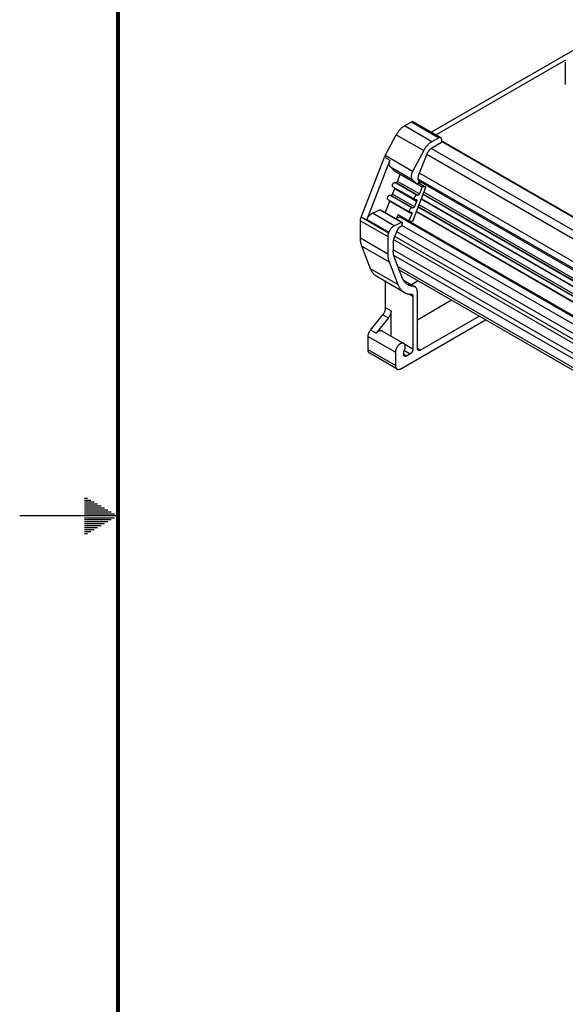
# Model space of a CAD drawing. Header units: inches. Extents: x 0 to 34, y 0 to 22.
# Tile 2 of 33: x 0 to 2.8, y 8.5 to 13.5. Entities that reach past the tile are written whole.
import ezdxf

# ---------------------------------------------------------------- set-up
doc = ezdxf.new("R2010")
doc.units = ezdxf.units.IN
doc.header["$LTSCALE"] = 1.87
doc.header["$MEASUREMENT"] = 0
doc.layers.get('0').update_dxf_attribs({"linetype": 'CONTINUOUS'})

msp = doc.modelspace()

# ---------------------------------------------------------------- linework, layer by layer
at = {"color": 7, "linetype": 'CONTINUOUS'}
for p, q in [((2.0918, 12.9521), (3.0422, 13.5009)), ((2.7755, 13.3176), (2.1172, 12.9375)), ((2.7742, 13.3073), (2.7742, 13.1939)), ((1.9564, 12.9833), (1.9914, 13.0035)), ((2.1404, 12.9241), (2.0012, 13.0044)), ((1.8583, 12.832), (1.9149, 12.9379)), ((2.1445, 12.899), (2.0951, 12.8705)), ((2.1305, 12.9231), (2.0956, 12.9029)), ((2.1445, 12.9151), (2.1445, 12.899)), ((3.1194, 12.3452), (2.1445, 12.9081)), ((1.7362, 12.5186), (1.8549, 12.8247)), ((2.0541, 12.8575), (1.9975, 12.7516)), ((2.0283, 12.7303), (2.071, 12.8405)), ((1.8828, 12.8087), (1.7659, 12.5073)), ((1.9079, 12.7522), (1.8847, 12.7744)), ((1.9083, 12.7519), (2.0192, 12.6879)), ((1.921, 12.7013), (1.9347, 12.7367)), ((1.8972, 12.6741), (2.0086, 12.6098)), ((1.9073, 12.6951), (1.9134, 12.6946)), ((1.996, 12.7101), (2.0192, 12.6879)), ((2.0213, 12.6873), (2.0462, 12.6729)), ((2.0271, 12.693), (2.0311, 12.7033)), ((2.0272, 12.6933), (2.0655, 12.6712)), ((2.0311, 12.7033), (2.0297, 12.7046)), ((7.2057, 9.7139), (2.0306, 12.7019)), ((2.0324, 12.6903), (2.0357, 12.699)), ((1.8823, 12.6305), (1.8883, 12.63)), ((1.8959, 12.6367), (1.907, 12.6654)), ((1.907, 12.6654), (1.9077, 12.6681)), ((1.9987, 12.499), (2.0655, 12.6712)), ((2.0247, 12.6303), (2.0187, 12.6308)), ((2.0462, 12.6729), (2.0323, 12.637)), ((2.0655, 12.6712), (2.0462, 12.6729)), ((1.859, 12.5416), (1.882, 12.6009)), ((1.8722, 12.6095), (1.9835, 12.5453)), ((1.882, 12.6009), (1.8827, 12.6035)), ((2.0184, 12.6011), (2.0073, 12.5724)), ((2.0086, 12.6098), (2.0103, 12.6093)), ((2.0103, 12.6093), (2.0164, 12.6088)), ((2.0164, 12.6088), (2.0175, 12.6084)), ((7.2291, 9.618), (2.0428, 12.6125)), ((1.7934, 12.539), (1.8316, 12.5557)), ((1.8344, 12.5557), (1.9458, 12.4915)), ((1.9237, 12.5328), (1.9162, 12.5135)), ((1.9237, 12.5328), (1.9794, 12.5007)), ((1.9933, 12.5366), (1.9794, 12.5007)), ((1.9835, 12.5453), (1.9853, 12.5447)), ((1.9853, 12.5447), (1.9913, 12.5442)), ((1.9913, 12.5442), (1.9925, 12.5438)), ((1.9997, 12.5657), (1.9936, 12.5662)), ((7.204, 9.5534), (2.0177, 12.5479)), ((7.2252, 9.568), (2.0262, 12.5699)), ((1.7324, 12.412), (1.7324, 12.5004)), ((1.943, 12.4914), (1.9047, 12.4747)), ((1.9113, 12.5113), (1.932, 12.5204)), ((7.239, 9.4581), (1.9353, 12.5204)), ((1.9425, 12.475), (1.9402, 12.474)), ((1.9426, 12.4752), (1.9465, 12.4853)), ((1.962, 12.509), (1.9626, 12.5104)), ((1.9794, 12.5007), (1.9987, 12.499)), ((1.8772, 12.443), (1.8754, 12.4383)), ((1.9032, 12.408), (1.9196, 12.4502)), ((1.8716, 12.42), (1.8716, 12.3316)), ((1.8995, 12.3898), (1.8995, 12.3477)), ((1.7837, 12.2564), (1.7392, 12.3719)), ((1.8784, 12.2915), (1.9229, 12.176)), ((1.947, 12.2074), (1.9045, 12.3176)), ((7.0993, 9.2656), (1.9306, 12.25)), ((1.9552, 12.1361), (1.816, 12.2164)), ((1.8605, 12.0582), (1.8605, 12.1908)), ((1.9541, 12.1975), (2.0097, 12.1653)), ((2.0267, 12.1945), (1.9929, 12.175)), ((2.022, 11.8511), (2.022, 12.1383)), ((1.9997, 12.1169), (1.9997, 11.8479)), ((2.1964, 12.0965), (2.022, 11.9957)), ((1.8883, 11.9145), (1.8883, 12.0422)), ((1.784, 11.9444), (1.8466, 12.0224)), ((1.8744, 12.0063), (1.8118, 11.9284)), ((1.9385, 11.7482), (2.369, 11.9968)), ((2.0359, 11.843), (2.3356, 12.0161)), ((1.842, 11.9412), (1.9534, 11.8769)), ((1.7714, 11.8446), (1.7714, 11.9121)), ((1.9188, 11.7463), (1.7796, 11.8266)), ((1.9106, 11.8318), (1.9106, 11.7643)), ((1.9524, 11.8205), (1.9524, 11.8343)), ((1.9858, 11.8237), (1.9663, 11.8125))]:
    msp.add_line(p, q, dxfattribs=at)
at = {"color": 9, "linetype": 'CONTINUOUS'}
for p, q in [((2.0956, 12.9029), (1.9564, 12.9833)), ((1.9914, 13.0035), (2.1305, 12.9231)), ((1.9149, 12.9379), (2.0541, 12.8575)), ((3.121, 12.3403), (2.1445, 12.9041)), ((1.8549, 12.8247), (1.8828, 12.8087)), ((1.9975, 12.7516), (1.8583, 12.832)), ((7.2651, 9.8381), (2.0699, 12.8377)), ((7.2857, 9.8701), (2.0923, 12.8687)), ((1.8847, 12.7744), (1.996, 12.7101)), ((2.0192, 12.6879), (1.9079, 12.7522)), ((7.2173, 9.7489), (2.0329, 12.7423)), ((2.0187, 12.6308), (1.9073, 12.6951)), ((1.9134, 12.6946), (2.0247, 12.6303)), ((2.0323, 12.637), (1.921, 12.7013)), ((7.2063, 9.7219), (2.0257, 12.7131)), ((7.2057, 9.7139), (2.0306, 12.702)), ((1.9936, 12.5662), (1.8823, 12.6305)), ((1.8883, 12.63), (1.9997, 12.5657)), ((2.0073, 12.5724), (1.8959, 12.6367)), ((1.907, 12.6654), (2.0184, 12.6011)), ((7.2502, 9.6326), (2.0513, 12.6344)), ((7.2512, 9.635), (2.0522, 12.6368)), ((7.2547, 9.6441), (2.0557, 12.6459)), ((1.882, 12.6009), (1.9933, 12.5366)), ((7.2296, 9.5795), (2.0307, 12.5814)), ((7.2269, 9.6162), (2.0418, 12.6101)), ((1.9047, 12.4747), (1.7934, 12.539)), ((1.8316, 12.5557), (1.943, 12.4914)), ((7.2019, 9.5517), (2.0168, 12.5455)), ((7.2261, 9.5704), (2.0271, 12.5723)), ((1.7324, 12.5004), (1.8716, 12.42)), ((1.8754, 12.4383), (1.7362, 12.5186)), ((1.7659, 12.5073), (1.8772, 12.443)), ((7.2384, 9.4566), (1.932, 12.5204)), ((7.1442, 9.4741), (1.9433, 12.477)), ((7.2403, 9.4614), (1.962, 12.509)), ((7.1033, 9.4501), (1.9173, 12.4444)), ((1.8716, 12.3316), (1.7324, 12.412)), ((7.0869, 9.4093), (1.9016, 12.4032)), ((7.0908, 9.4274), (1.9078, 12.42)), ((1.7392, 12.3719), (1.8784, 12.2915)), ((7.0869, 9.3583), (1.8995, 12.3534)), ((7.0869, 9.3311), (1.9023, 12.3247)), ((1.9229, 12.176), (1.7837, 12.2564)), ((7.093, 9.282), (1.9243, 12.2664)), ((1.9997, 12.1681), (1.9532, 12.1949)), ((1.9814, 12.1275), (1.9997, 12.1169)), ((1.8883, 12.0422), (1.8605, 12.0582)), ((1.8466, 12.0224), (1.8744, 12.0063)), ((1.8118, 11.9284), (1.784, 11.9444)), ((1.7714, 11.9121), (1.9106, 11.8318)), ((1.9106, 11.7643), (1.7714, 11.8446)), ((1.956, 11.841), (1.9858, 11.8237)), ((1.9997, 11.8479), (1.9583, 11.8718)), ((2.0359, 11.843), (2.022, 11.8511)), ((1.9663, 11.8125), (1.9524, 11.8205))]:
    msp.add_line(p, q, dxfattribs=at)
at = {"color": 2, "linetype": 'CONTINUOUS'}
for p, q in [((0.3303, 11.09), (0.3441, 11.09)), ((0.3303, 11.08), (0.3614, 11.08)), ((0.3303, 11.07), (0.3788, 11.07)), ((0.3303, 11.06), (0.3961, 11.06)), ((0.3303, 11.05), (0.4134, 11.05)), ((0.3303, 11.04), (0.4307, 11.04)), ((0.3303, 11.03), (0.448, 11.03)), ((0.5, 11), (0, 11)), ((0.3303, 11.02), (0.4654, 11.02)), ((0.3303, 11.01), (0.4827, 11.01)), ((0.3303, 10.99), (0.4827, 10.99)), ((0.3303, 10.98), (0.4654, 10.98)), ((0.3303, 10.97), (0.448, 10.97)), ((0.3303, 10.96), (0.4307, 10.96)), ((0.3303, 10.95), (0.4134, 10.95)), ((0.3303, 10.94), (0.3961, 10.94)), ((0.3303, 10.93), (0.3788, 10.93)), ((0.3303, 10.92), (0.3614, 10.92)), ((0.3303, 10.91), (0.3441, 10.91))]:
    msp.add_line(p, q, dxfattribs=at)
at = {"color": 7, "linetype": 'CONTINUOUS', "const_width": 0.02}
msp.add_lwpolyline([(0.5, 21.5), (0.5, 0.5)], dxfattribs=at)
at = {"color": 7, "linetype": 'CONTINUOUS'}
for centre, radius, start, end in [((1.9168, 12.8007), 0.0664, 151.8262, 158.7496), ((1.9094, 12.7539), 0.00227, 226.2424, 239.9457), ((2.056, 12.7203), 0.0664, 151.8262, 158.7496), ((2.0208, 12.6896), 0.00227, 226.2424, 239.9457), ((1.9441, 12.1803), 0.0199, 60.0185, 70.1881)]:
    msp.add_arc(centre, radius, start, end, dxfattribs=at)
for points, knots in [([(1.9149, 12.9379), (1.9162, 12.9403), (1.919, 12.9451), (1.9235, 12.952), (1.9284, 12.9585), (1.9336, 12.9646), (1.939, 12.9702), (1.9447, 12.9752), (1.9505, 12.9796), (1.9544, 12.9822), (1.9564, 12.9833)], [0, 0, 0, 0, 0.132931, 0.265406, 0.396455, 0.525144, 0.65059, 0.77199, 0.888647, 1, 1, 1, 1]), ([(1.9914, 13.0035), (1.9918, 13.0037), (1.9927, 13.0042), (1.994, 13.0047), (1.9954, 13.0051), (1.9967, 13.0053), (1.9979, 13.0054), (1.9991, 13.0053), (2.0002, 13.0049), (2.0009, 13.0046), (2.0012, 13.0044)], [0, 0, 0, 0, 0.14861, 0.289505, 0.42273, 0.54865, 0.668007, 0.781943, 0.89199, 1, 1, 1, 1]), ([(2.1404, 12.9241), (2.1401, 12.9243), (2.1394, 12.9246), (2.1383, 12.9249), (2.1371, 12.925), (2.1358, 12.925), (2.1346, 12.9248), (2.1332, 12.9244), (2.1319, 12.9238), (2.131, 12.9233), (2.1305, 12.9231)], [0, 0, 0, 0, 0.10801, 0.218057, 0.331993, 0.45135, 0.57727, 0.710495, 0.85139, 1, 1, 1, 1]), ([(2.0956, 12.9029), (2.0936, 12.9018), (2.0896, 12.8992), (2.0839, 12.8948), (2.0782, 12.8898), (2.0728, 12.8842), (2.0676, 12.8781), (2.0627, 12.8716), (2.0582, 12.8647), (2.0554, 12.86), (2.0541, 12.8575)], [0, 0, 0, 0, 0.111353, 0.22801, 0.34941, 0.474856, 0.603545, 0.734594, 0.867069, 1, 1, 1, 1]), ([(2.1445, 12.9151), (2.1445, 12.9156), (2.1444, 12.9166), (2.1442, 12.918), (2.1439, 12.9194), (2.1434, 12.9206), (2.1429, 12.9217), (2.1422, 12.9226), (2.1413, 12.9234), (2.1407, 12.9239), (2.1404, 12.9241)], [0, 0, 0, 0, 0.148607, 0.289499, 0.422723, 0.548642, 0.668, 0.781938, 0.891987, 1, 1, 1, 1]), ([(2.071, 12.8405), (2.0716, 12.8421), (2.073, 12.8452), (2.0754, 12.8497), (2.0781, 12.8541), (2.0811, 12.8582), (2.0844, 12.8619), (2.0878, 12.8652), (2.0914, 12.8681), (2.0939, 12.8698), (2.0951, 12.8705)], [0, 0, 0, 0, 0.129846, 0.261185, 0.392524, 0.522372, 0.649289, 0.771941, 0.889158, 1, 1, 1, 1]), ([(1.8847, 12.7744), (1.8843, 12.7748), (1.8835, 12.7756), (1.8824, 12.777), (1.8815, 12.7786), (1.8805, 12.781), (1.8797, 12.7836), (1.8793, 12.7863), (1.8791, 12.7886), (1.879, 12.7909), (1.8791, 12.7933), (1.8794, 12.7957), (1.8798, 12.7983), (1.8803, 12.8008), (1.8812, 12.8043), (1.8821, 12.8069), (1.8828, 12.8087)], [0, 0, 0, 0, 0.047251, 0.095821, 0.146069, 0.198287, 0.309335, 0.368506, 0.43013, 0.494181, 0.560588, 0.629238, 0.699985, 0.772652, 0.847037, 1, 1, 1, 1]), ([(1.9941, 12.7444), (1.9935, 12.7426), (1.9926, 12.74), (1.9917, 12.7365), (1.9911, 12.734), (1.9908, 12.7314), (1.9905, 12.729), (1.9904, 12.7266), (1.9905, 12.7243), (1.9906, 12.722), (1.9911, 12.7193), (1.9918, 12.7167), (1.9929, 12.7143), (1.9938, 12.7127), (1.9948, 12.7113), (1.9956, 12.7105), (1.996, 12.7101)], [0, 0, 0, 0, 0.152963, 0.227348, 0.300015, 0.370762, 0.439412, 0.505819, 0.56987, 0.631494, 0.690665, 0.801713, 0.853931, 0.904179, 0.952749, 1, 1, 1, 1]), ([(2.0297, 12.7046), (2.0294, 12.7049), (2.0288, 12.7055), (2.028, 12.7066), (2.0273, 12.7078), (2.0265, 12.7096), (2.026, 12.7115), (2.0256, 12.7136), (2.0255, 12.7152), (2.0255, 12.717), (2.0255, 12.7188), (2.0257, 12.7206), (2.0261, 12.7232), (2.0269, 12.7265), (2.0278, 12.729), (2.0283, 12.7303)], [0, 0, 0, 0, 0.04725, 0.095822, 0.146076, 0.198302, 0.30937, 0.368551, 0.430184, 0.494243, 0.560655, 0.629309, 0.700057, 0.847056, 1, 1, 1, 1]), ([(1.8972, 12.6741), (1.8971, 12.6742), (1.8967, 12.6745), (1.8963, 12.6749), (1.8959, 12.6754), (1.8955, 12.676), (1.8952, 12.6766), (1.895, 12.6773), (1.8949, 12.6781), (1.8948, 12.6789), (1.8948, 12.6798), (1.8948, 12.6807), (1.895, 12.6816), (1.8952, 12.6825), (1.8954, 12.6835), (1.8958, 12.6848), (1.8965, 12.6864), (1.8975, 12.6883), (1.8987, 12.69), (1.9, 12.6915), (1.9012, 12.6927), (1.9022, 12.6934), (1.903, 12.6939), (1.9037, 12.6943), (1.9045, 12.6947), (1.9052, 12.6949), (1.906, 12.6951), (1.9066, 12.6951), (1.9071, 12.6951), (1.9073, 12.6951)], [0, 0, 0, 0, 0.021989, 0.044327, 0.067338, 0.091296, 0.116417, 0.142853, 0.170696, 0.199981, 0.230697, 0.262789, 0.296169, 0.330718, 0.366293, 0.402733, 0.47745, 0.553351, 0.628806, 0.702216, 0.772121, 0.805389, 0.83736, 0.867948, 0.897102, 0.924816, 0.951128, 0.976137, 1, 1, 1, 1]), ([(1.9134, 12.6946), (1.9135, 12.6946), (1.9138, 12.6946), (1.9144, 12.6946), (1.9149, 12.6948), (1.9154, 12.695), (1.916, 12.6952), (1.9167, 12.6957), (1.9176, 12.6964), (1.9186, 12.6974), (1.9196, 12.6986), (1.9203, 12.6999), (1.9208, 12.7008), (1.921, 12.7013)], [0, 0, 0, 0, 0.045202, 0.092803, 0.143136, 0.196391, 0.252623, 0.311773, 0.438044, 0.573191, 0.714245, 0.857735, 1, 1, 1, 1]), ([(2.0197, 12.6876), (2.0198, 12.6875), (2.0201, 12.6874), (2.0205, 12.6873), (2.021, 12.6873), (2.0215, 12.6873), (2.022, 12.6875), (2.0226, 12.6877), (2.0231, 12.688), (2.0236, 12.6883), (2.0242, 12.6888), (2.0249, 12.6894), (2.0257, 12.6904), (2.0265, 12.6916), (2.0269, 12.6926), (2.0271, 12.693)], [0, 0, 0, 0, 0.043625, 0.088362, 0.135187, 0.184854, 0.237861, 0.29446, 0.354688, 0.418401, 0.485311, 0.555012, 0.700637, 0.850693, 1, 1, 1, 1]), ([(1.8722, 12.6095), (1.872, 12.6096), (1.8717, 12.6099), (1.8712, 12.6103), (1.8708, 12.6108), (1.8705, 12.6114), (1.8702, 12.6121), (1.87, 12.6128), (1.8698, 12.6135), (1.8698, 12.6143), (1.8697, 12.6152), (1.8698, 12.6161), (1.8699, 12.617), (1.8701, 12.618), (1.8703, 12.6189), (1.8708, 12.6202), (1.8714, 12.6218), (1.8725, 12.6237), (1.8736, 12.6254), (1.875, 12.627), (1.8762, 12.6281), (1.8772, 12.6289), (1.8779, 12.6293), (1.8787, 12.6298), (1.8794, 12.6301), (1.8802, 12.6303), (1.8809, 12.6305), (1.8816, 12.6306), (1.8821, 12.6306), (1.8823, 12.6305)], [0, 0, 0, 0, 0.021989, 0.044327, 0.067338, 0.091296, 0.116417, 0.142853, 0.170696, 0.199981, 0.230697, 0.262789, 0.296169, 0.330718, 0.366293, 0.402733, 0.47745, 0.553351, 0.628806, 0.702216, 0.772121, 0.805389, 0.83736, 0.867948, 0.897102, 0.924816, 0.951128, 0.976137, 1, 1, 1, 1]), ([(1.8883, 12.63), (1.8885, 12.63), (1.8888, 12.63), (1.8893, 12.63), (1.8898, 12.6302), (1.8904, 12.6304), (1.8909, 12.6306), (1.8917, 12.6311), (1.8926, 12.6318), (1.8936, 12.6328), (1.8945, 12.634), (1.8953, 12.6353), (1.8957, 12.6363), (1.8959, 12.6367)], [0, 0, 0, 0, 0.045202, 0.092803, 0.143136, 0.196391, 0.252623, 0.311773, 0.438044, 0.573191, 0.714245, 0.857735, 1, 1, 1, 1]), ([(2.0187, 12.6308), (2.0185, 12.6308), (2.018, 12.6308), (2.0173, 12.6308), (2.0166, 12.6306), (2.0159, 12.6304), (2.0151, 12.63), (2.0144, 12.6296), (2.0136, 12.6291), (2.0126, 12.6284), (2.0114, 12.6273), (2.0101, 12.6257), (2.0089, 12.624), (2.0079, 12.6221), (2.0072, 12.6205), (2.0068, 12.6192), (2.0065, 12.6183), (2.0063, 12.6173), (2.0062, 12.6164), (2.0061, 12.6155), (2.0062, 12.6146), (2.0062, 12.6138), (2.0064, 12.613), (2.0066, 12.6123), (2.0069, 12.6117), (2.0072, 12.6111), (2.0076, 12.6106), (2.0081, 12.6102), (2.0084, 12.6099), (2.0086, 12.6098)], [0, 0, 0, 0, 0.023863, 0.048872, 0.075184, 0.102898, 0.132052, 0.16264, 0.194611, 0.227879, 0.297784, 0.371194, 0.446649, 0.52255, 0.597267, 0.633707, 0.669282, 0.703831, 0.737211, 0.769303, 0.800019, 0.829304, 0.857147, 0.883583, 0.908704, 0.932662, 0.955673, 0.978011, 1, 1, 1, 1]), ([(2.0323, 12.637), (2.0321, 12.6365), (2.0317, 12.6356), (2.0309, 12.6343), (2.03, 12.6331), (2.029, 12.6321), (2.0281, 12.6314), (2.0273, 12.6309), (2.0268, 12.6307), (2.0262, 12.6305), (2.0257, 12.6303), (2.0252, 12.6303), (2.0249, 12.6303), (2.0247, 12.6303)], [0, 0, 0, 0, 0.142265, 0.285755, 0.426809, 0.561956, 0.688227, 0.747377, 0.803609, 0.856864, 0.907197, 0.954798, 1, 1, 1, 1]), ([(2.0175, 12.6084), (2.0176, 12.6083), (2.0178, 12.6082), (2.0181, 12.6079), (2.0184, 12.6076), (2.0187, 12.6072), (2.0189, 12.6065), (2.0191, 12.6056), (2.0192, 12.6046), (2.0191, 12.6035), (2.0188, 12.6023), (2.0185, 12.6015), (2.0184, 12.6011)], [0, 0, 0, 0, 0.047277, 0.095176, 0.144282, 0.195106, 0.30332, 0.422147, 0.552222, 0.692975, 0.842938, 1, 1, 1, 1]), ([(1.7659, 12.5073), (1.7666, 12.5091), (1.7681, 12.5126), (1.7708, 12.5176), (1.774, 12.5224), (1.7769, 12.5261), (1.7794, 12.5288), (1.7813, 12.5307), (1.7832, 12.5325), (1.7852, 12.5341), (1.7872, 12.5356), (1.7893, 12.5369), (1.7913, 12.5381), (1.7927, 12.5387), (1.7934, 12.539)], [0, 0, 0, 0, 0.132251, 0.266001, 0.399355, 0.530432, 0.594572, 0.657489, 0.718992, 0.778906, 0.837077, 0.893378, 0.947707, 1, 1, 1, 1]), ([(1.8316, 12.5557), (1.8319, 12.5558), (1.8324, 12.556), (1.833, 12.5561), (1.8335, 12.5561), (1.8338, 12.556), (1.8341, 12.5559), (1.8343, 12.5558), (1.8344, 12.5557)], [0, 0, 0, 0, 0.282047, 0.538549, 0.658871, 0.775034, 0.888273, 1, 1, 1, 1]), ([(1.9936, 12.5662), (1.9934, 12.5663), (1.9929, 12.5663), (1.9923, 12.5662), (1.9915, 12.566), (1.9908, 12.5658), (1.99, 12.5655), (1.9893, 12.565), (1.9885, 12.5646), (1.9875, 12.5638), (1.9863, 12.5627), (1.985, 12.5611), (1.9838, 12.5594), (1.9828, 12.5576), (1.9821, 12.5559), (1.9817, 12.5546), (1.9815, 12.5537), (1.9813, 12.5527), (1.9811, 12.5518), (1.9811, 12.5509), (1.9811, 12.5501), (1.9812, 12.5492), (1.9813, 12.5485), (1.9815, 12.5478), (1.9818, 12.5471), (1.9822, 12.5465), (1.9826, 12.546), (1.983, 12.5456), (1.9834, 12.5454), (1.9835, 12.5453)], [0, 0, 0, 0, 0.023863, 0.048872, 0.075184, 0.102898, 0.132052, 0.16264, 0.194611, 0.227879, 0.297784, 0.371194, 0.446649, 0.52255, 0.597267, 0.633707, 0.669282, 0.703831, 0.737211, 0.769303, 0.800019, 0.829304, 0.857147, 0.883583, 0.908704, 0.932662, 0.955673, 0.978011, 1, 1, 1, 1]), ([(1.9925, 12.5438), (1.9926, 12.5438), (1.9928, 12.5436), (1.9931, 12.5434), (1.9933, 12.5431), (1.9936, 12.5426), (1.9939, 12.5419), (1.9941, 12.541), (1.9941, 12.54), (1.994, 12.5389), (1.9937, 12.5377), (1.9935, 12.537), (1.9933, 12.5366)], [0, 0, 0, 0, 0.047277, 0.095176, 0.144282, 0.195106, 0.30332, 0.422147, 0.552222, 0.692975, 0.842938, 1, 1, 1, 1]), ([(2.0073, 12.5724), (2.0071, 12.572), (2.0066, 12.571), (2.0059, 12.5697), (2.0049, 12.5685), (2.0039, 12.5675), (2.003, 12.5668), (2.0023, 12.5663), (2.0017, 12.5661), (2.0012, 12.5659), (2.0007, 12.5657), (2.0002, 12.5657), (1.9998, 12.5657), (1.9997, 12.5657)], [0, 0, 0, 0, 0.142265, 0.285755, 0.426809, 0.561956, 0.688227, 0.747377, 0.803609, 0.856864, 0.907197, 0.954798, 1, 1, 1, 1]), ([(1.7324, 12.5004), (1.7324, 12.5018), (1.7326, 12.5048), (1.7333, 12.5094), (1.7345, 12.514), (1.7356, 12.5171), (1.7362, 12.5186)], [0, 0, 0, 0, 0.232064, 0.477478, 0.734274, 1, 1, 1, 1]), ([(1.9047, 12.4747), (1.904, 12.4744), (1.9027, 12.4738), (1.9006, 12.4726), (1.8986, 12.4713), (1.8966, 12.4698), (1.8946, 12.4682), (1.8926, 12.4664), (1.8907, 12.4645), (1.8883, 12.4618), (1.8853, 12.4581), (1.8822, 12.4533), (1.8794, 12.4483), (1.8779, 12.4448), (1.8772, 12.443)], [0, 0, 0, 0, 0.052293, 0.106622, 0.162923, 0.221094, 0.281008, 0.342511, 0.405428, 0.469568, 0.600645, 0.733999, 0.867749, 1, 1, 1, 1]), ([(1.9196, 12.4502), (1.9201, 12.4515), (1.9212, 12.4541), (1.9233, 12.4579), (1.9253, 12.4609), (1.927, 12.4632), (1.9283, 12.4648), (1.9297, 12.4663), (1.9309, 12.4675), (1.9319, 12.4684), (1.9326, 12.4691), (1.9334, 12.4697), (1.9341, 12.4703), (1.9349, 12.4709), (1.9355, 12.4713), (1.936, 12.4717), (1.9365, 12.472), (1.937, 12.4723), (1.9375, 12.4726), (1.9379, 12.4729), (1.9383, 12.4731), (1.9386, 12.4732), (1.9389, 12.4734), (1.9391, 12.4735), (1.9394, 12.4736), (1.9398, 12.4737), (1.9401, 12.4739), (1.9402, 12.4739)], [0, 0, 0, 0, 0.13242, 0.266342, 0.399865, 0.465901, 0.531138, 0.595357, 0.65835, 0.68933, 0.719934, 0.750136, 0.779915, 0.809273, 0.838188, 0.852454, 0.866578, 0.894463, 0.908294, 0.922084, 0.935746, 0.949141, 0.9557, 0.962152, 0.974798, 0.987329, 1, 1, 1, 1]), ([(1.932, 12.5204), (1.9323, 12.5205), (1.9328, 12.5207), (1.9334, 12.5208), (1.9338, 12.5208), (1.9342, 12.5208), (1.9346, 12.5207), (1.935, 12.5206), (1.9352, 12.5205), (1.9353, 12.5204)], [0, 0, 0, 0, 0.281941, 0.413286, 0.538723, 0.658999, 0.775119, 0.888315, 1, 1, 1, 1]), ([(1.9458, 12.4915), (1.9457, 12.4915), (1.9455, 12.4916), (1.9452, 12.4917), (1.9448, 12.4918), (1.9443, 12.4918), (1.9437, 12.4917), (1.9432, 12.4915), (1.943, 12.4914)], [0, 0, 0, 0, 0.111727, 0.224966, 0.341129, 0.461451, 0.717953, 1, 1, 1, 1]), ([(1.9465, 12.4853), (1.9466, 12.4856), (1.9468, 12.4863), (1.9471, 12.4872), (1.9472, 12.4882), (1.9471, 12.4891), (1.947, 12.4898), (1.9467, 12.4904), (1.9465, 12.4908), (1.9463, 12.4911), (1.946, 12.4913), (1.9458, 12.4914), (1.9458, 12.4915)], [0, 0, 0, 0, 0.157064, 0.307026, 0.447779, 0.577854, 0.696681, 0.804895, 0.855718, 0.904824, 0.952724, 1, 1, 1, 1]), ([(1.962, 12.509), (1.9618, 12.5085), (1.9613, 12.5074), (1.9607, 12.5064), (1.9603, 12.506)], [0, 0, 0, 0, 0.498546, 1, 1, 1, 1]), ([(1.8754, 12.4383), (1.8748, 12.4367), (1.8737, 12.4336), (1.8725, 12.429), (1.8718, 12.4245), (1.8716, 12.4215), (1.8716, 12.42)], [0, 0, 0, 0, 0.265726, 0.522522, 0.767936, 1, 1, 1, 1]), ([(1.7392, 12.3719), (1.738, 12.3749), (1.7366, 12.3794), (1.735, 12.3857), (1.7341, 12.3907), (1.7334, 12.3958), (1.7326, 12.4029), (1.7324, 12.4084), (1.7324, 12.412)], [0, 0, 0, 0, 0.231748, 0.352108, 0.475522, 0.602026, 0.731628, 1, 1, 1, 1]), ([(1.8995, 12.3898), (1.8995, 12.3913), (1.8997, 12.3942), (1.9004, 12.3988), (1.9016, 12.4034), (1.9026, 12.4065), (1.9032, 12.408)], [0, 0, 0, 0, 0.232064, 0.477478, 0.734274, 1, 1, 1, 1]), ([(1.8716, 12.3316), (1.8716, 12.328), (1.8718, 12.3226), (1.8726, 12.3155), (1.8733, 12.3103), (1.8742, 12.3054), (1.8758, 12.2991), (1.8772, 12.2945), (1.8784, 12.2915)], [0, 0, 0, 0, 0.268372, 0.397974, 0.524478, 0.647892, 0.768252, 1, 1, 1, 1]), ([(1.9045, 12.3176), (1.9037, 12.3199), (1.9022, 12.3245), (1.9006, 12.3318), (1.8997, 12.3396), (1.8995, 12.345), (1.8995, 12.3477)], [0, 0, 0, 0, 0.231779, 0.475514, 0.731593, 1, 1, 1, 1]), ([(1.816, 12.2164), (1.8143, 12.2175), (1.8108, 12.2197), (1.8058, 12.2236), (1.8012, 12.2279), (1.797, 12.2327), (1.7931, 12.238), (1.7895, 12.2437), (1.7864, 12.2499), (1.7845, 12.2542), (1.7837, 12.2564)], [0, 0, 0, 0, 0.118241, 0.237181, 0.357497, 0.479829, 0.604763, 0.732817, 0.864439, 1, 1, 1, 1]), ([(1.9229, 12.176), (1.9237, 12.1738), (1.9256, 12.1695), (1.9287, 12.1634), (1.9323, 12.1577), (1.9362, 12.1524), (1.9404, 12.1476), (1.945, 12.1432), (1.95, 12.1393), (1.9535, 12.1371), (1.9552, 12.1361)], [0, 0, 0, 0, 0.135561, 0.267183, 0.395237, 0.520171, 0.642503, 0.762819, 0.881759, 1, 1, 1, 1]), ([(1.9729, 12.1754), (1.9715, 12.1762), (1.9687, 12.178), (1.9647, 12.1811), (1.9611, 12.1846), (1.9576, 12.1885), (1.9545, 12.1927), (1.9517, 12.1973), (1.9491, 12.2022), (1.9477, 12.2056), (1.947, 12.2074)], [0, 0, 0, 0, 0.118241, 0.237181, 0.357497, 0.479829, 0.604763, 0.732817, 0.864439, 1, 1, 1, 1]), ([(1.9997, 12.1681), (1.9985, 12.1681), (1.9961, 12.1683), (1.9925, 12.1687), (1.989, 12.1693), (1.9856, 12.1701), (1.9822, 12.1711), (1.979, 12.1724), (1.9759, 12.1738), (1.9739, 12.1748), (1.9729, 12.1754)], [0, 0, 0, 0, 0.130551, 0.258958, 0.385474, 0.510375, 0.633959, 0.756538, 0.878439, 1, 1, 1, 1]), ([(1.9552, 12.1361), (1.9566, 12.1353), (1.9593, 12.1338), (1.9636, 12.1319), (1.968, 12.1303), (1.9725, 12.129), (1.9772, 12.128), (1.982, 12.1273), (1.987, 12.1269), (1.9903, 12.1268), (1.992, 12.1268)], [0, 0, 0, 0, 0.120989, 0.242378, 0.364562, 0.487922, 0.61282, 0.739595, 0.868562, 1, 1, 1, 1]), ([(1.992, 12.1268), (1.9923, 12.1268), (1.9929, 12.1268), (1.9939, 12.1266), (1.9948, 12.1263), (1.9954, 12.1261), (1.9956, 12.1259)], [0, 0, 0, 0, 0.260427, 0.512104, 0.757638, 1, 1, 1, 1]), ([(1.9956, 12.1259), (1.9959, 12.1257), (1.9966, 12.1253), (1.9974, 12.1245), (1.9981, 12.1235), (1.9987, 12.1224), (1.9991, 12.1212), (1.9995, 12.1199), (1.9997, 12.1184), (1.9997, 12.1174), (1.9997, 12.1169)], [0, 0, 0, 0, 0.108013, 0.218062, 0.332, 0.451358, 0.577277, 0.710501, 0.851393, 1, 1, 1, 1]), ([(2.0097, 12.1653), (2.009, 12.1657), (2.0075, 12.1665), (2.005, 12.1673), (2.0024, 12.1679), (2.0006, 12.168), (1.9997, 12.1681)], [0, 0, 0, 0, 0.24345, 0.489606, 0.741024, 1, 1, 1, 1]), ([(2.022, 12.1383), (2.022, 12.1398), (2.0219, 12.1428), (2.0213, 12.1472), (2.0203, 12.1512), (2.0189, 12.1549), (2.0174, 12.1576), (2.0161, 12.1596), (2.015, 12.161), (2.0138, 12.1623), (2.0125, 12.1634), (2.0112, 12.1644), (2.0102, 12.165), (2.0097, 12.1653)], [0, 0, 0, 0, 0.148566, 0.289422, 0.422608, 0.548494, 0.66782, 0.725403, 0.781809, 0.83724, 0.89192, 0.946089, 1, 1, 1, 1]), ([(1.8466, 12.0224), (1.8477, 12.0237), (1.8497, 12.0264), (1.8524, 12.0308), (1.8548, 12.0353), (1.8568, 12.0399), (1.8584, 12.0446), (1.8596, 12.0493), (1.8603, 12.0538), (1.8605, 12.0568), (1.8605, 12.0582)], [0, 0, 0, 0, 0.12985, 0.261191, 0.392532, 0.52238, 0.649296, 0.771947, 0.889162, 1, 1, 1, 1]), ([(1.8883, 12.0422), (1.8883, 12.0407), (1.8882, 12.0377), (1.8875, 12.0332), (1.8863, 12.0286), (1.8847, 12.0239), (1.8826, 12.0192), (1.8802, 12.0147), (1.8775, 12.0103), (1.8755, 12.0076), (1.8744, 12.0063)], [0, 0, 0, 0, 0.110838, 0.228053, 0.350704, 0.47762, 0.607468, 0.738809, 0.87015, 1, 1, 1, 1]), ([(1.7714, 11.9121), (1.7714, 11.9134), (1.7716, 11.9161), (1.7722, 11.9202), (1.7733, 11.9244), (1.7747, 11.9286), (1.7766, 11.9328), (1.7787, 11.9369), (1.7812, 11.9408), (1.783, 11.9432), (1.784, 11.9444)], [0, 0, 0, 0, 0.110839, 0.228053, 0.350704, 0.47762, 0.607468, 0.738809, 0.87015, 1, 1, 1, 1]), ([(1.8118, 11.9284), (1.813, 11.9298), (1.8148, 11.9319), (1.8174, 11.9344), (1.8194, 11.9361), (1.8214, 11.9376), (1.8235, 11.939), (1.8255, 11.9402), (1.8275, 11.9411), (1.8296, 11.9419), (1.8316, 11.9424), (1.8335, 11.9428), (1.8354, 11.9429), (1.8372, 11.9428), (1.8389, 11.9425), (1.8405, 11.942), (1.8416, 11.9415), (1.842, 11.9412)], [0, 0, 0, 0, 0.156984, 0.232988, 0.306933, 0.378569, 0.447689, 0.514131, 0.57779, 0.638628, 0.696678, 0.752062, 0.804994, 0.855792, 0.904873, 0.952748, 1, 1, 1, 1]), ([(1.9534, 11.8769), (1.953, 11.8772), (1.952, 11.8776), (1.9506, 11.8781), (1.9491, 11.8785), (1.9475, 11.8786), (1.9458, 11.8786), (1.9441, 11.8784), (1.9423, 11.878), (1.9405, 11.8775), (1.9387, 11.8767), (1.9369, 11.8759), (1.935, 11.8748), (1.9332, 11.8736), (1.9314, 11.8723), (1.9296, 11.8708), (1.9278, 11.8692), (1.9255, 11.8668), (1.9227, 11.8636), (1.9197, 11.8595), (1.917, 11.855), (1.9148, 11.8503), (1.913, 11.8456), (1.9118, 11.8416), (1.9112, 11.8385), (1.9109, 11.8362), (1.9107, 11.834), (1.9106, 11.8325), (1.9106, 11.8318)], [0, 0, 0, 0, 0.021326, 0.04288, 0.064879, 0.087517, 0.11096, 0.13534, 0.160756, 0.187275, 0.214931, 0.243734, 0.273668, 0.304696, 0.336761, 0.369791, 0.4037, 0.438391, 0.509659, 0.582665, 0.656377, 0.729735, 0.801692, 0.871265, 0.904891, 0.937607, 0.969333, 1, 1, 1, 1]), ([(1.9524, 11.8343), (1.953, 11.8353), (1.9542, 11.8374), (1.9558, 11.8406), (1.9572, 11.8439), (1.9584, 11.8471), (1.9594, 11.8504), (1.9601, 11.8536), (1.9606, 11.8568), (1.9608, 11.8598), (1.9607, 11.8628), (1.9604, 11.8655), (1.9598, 11.868), (1.959, 11.8704), (1.9581, 11.8721), (1.9573, 11.8734), (1.9566, 11.8742), (1.9559, 11.875), (1.9551, 11.8757), (1.9543, 11.8764), (1.9537, 11.8768), (1.9534, 11.8769)], [0, 0, 0, 0, 0.077187, 0.154132, 0.230312, 0.305216, 0.378361, 0.449307, 0.517663, 0.583106, 0.645399, 0.704405, 0.760112, 0.812653, 0.862329, 0.886254, 0.909661, 0.932636, 0.95528, 0.977697, 1, 1, 1, 1]), ([(1.7796, 11.8266), (1.7793, 11.8268), (1.7786, 11.8272), (1.7777, 11.8279), (1.7769, 11.8286), (1.7761, 11.8295), (1.7754, 11.8304), (1.7745, 11.8317), (1.7735, 11.8336), (1.7726, 11.836), (1.7719, 11.8387), (1.7715, 11.8416), (1.7714, 11.8436), (1.7714, 11.8446)], [0, 0, 0, 0, 0.053911, 0.10808, 0.16276, 0.218191, 0.274597, 0.33218, 0.451506, 0.577392, 0.710578, 0.851434, 1, 1, 1, 1]), ([(1.9997, 11.8479), (1.9997, 11.8473), (1.9997, 11.8462), (1.9995, 11.8445), (1.9991, 11.8428), (1.9987, 11.8411), (1.9981, 11.8393), (1.9974, 11.8376), (1.9966, 11.8358), (1.9956, 11.8341), (1.9946, 11.8325), (1.9935, 11.8309), (1.9924, 11.8294), (1.9911, 11.828), (1.9899, 11.8268), (1.9885, 11.8256), (1.9872, 11.8246), (1.9862, 11.824), (1.9858, 11.8237)], [0, 0, 0, 0, 0.055837, 0.114176, 0.174779, 0.237348, 0.301543, 0.366986, 0.433276, 0.499994, 0.566712, 0.633002, 0.698447, 0.762643, 0.825214, 0.885819, 0.94416, 1, 1, 1, 1]), ([(2.0261, 11.8421), (2.0257, 11.8422), (2.0251, 11.8427), (2.0243, 11.8435), (2.0236, 11.8444), (2.023, 11.8455), (2.0225, 11.8468), (2.0222, 11.8481), (2.022, 11.8496), (2.022, 11.8506), (2.022, 11.8511)], [0, 0, 0, 0, 0.108013, 0.218062, 0.332, 0.451358, 0.577277, 0.710501, 0.851393, 1, 1, 1, 1]), ([(2.0359, 11.843), (2.0354, 11.8428), (2.0346, 11.8423), (2.0332, 11.8418), (2.0319, 11.8414), (2.0306, 11.8412), (2.0293, 11.8411), (2.0282, 11.8412), (2.0271, 11.8416), (2.0264, 11.8419), (2.0261, 11.8421)], [0, 0, 0, 0, 0.14861, 0.289505, 0.42273, 0.54865, 0.668007, 0.781943, 0.89199, 1, 1, 1, 1]), ([(1.9565, 11.8115), (1.9561, 11.8117), (1.9555, 11.8121), (1.9547, 11.8129), (1.954, 11.8139), (1.9534, 11.815), (1.9529, 11.8162), (1.9526, 11.8176), (1.9524, 11.819), (1.9524, 11.82), (1.9524, 11.8205)], [0, 0, 0, 0, 0.108013, 0.218062, 0.332, 0.451358, 0.577277, 0.710501, 0.851393, 1, 1, 1, 1]), ([(1.9663, 11.8125), (1.9659, 11.8122), (1.965, 11.8118), (1.9636, 11.8112), (1.9623, 11.8108), (1.961, 11.8106), (1.9598, 11.8106), (1.9586, 11.8107), (1.9575, 11.811), (1.9568, 11.8113), (1.9565, 11.8115)], [0, 0, 0, 0, 0.14861, 0.289505, 0.42273, 0.54865, 0.668007, 0.781943, 0.89199, 1, 1, 1, 1]), ([(1.9106, 11.7643), (1.9106, 11.7632), (1.9107, 11.7612), (1.9111, 11.7584), (1.9118, 11.7557), (1.9127, 11.7532), (1.9137, 11.7514), (1.9146, 11.75), (1.9153, 11.7491), (1.9161, 11.7483), (1.9169, 11.7475), (1.9178, 11.7468), (1.9184, 11.7464), (1.9188, 11.7463)], [0, 0, 0, 0, 0.148566, 0.289422, 0.422608, 0.548494, 0.66782, 0.725403, 0.781809, 0.83724, 0.89192, 0.946089, 1, 1, 1, 1]), ([(1.9188, 11.7463), (1.9191, 11.7461), (1.9198, 11.7457), (1.9208, 11.7453), (1.9219, 11.7449), (1.923, 11.7447), (1.9242, 11.7445), (1.9258, 11.7444), (1.9279, 11.7444), (1.9304, 11.7449), (1.9331, 11.7457), (1.9358, 11.7468), (1.9376, 11.7477), (1.9385, 11.7482)], [0, 0, 0, 0, 0.053909, 0.108077, 0.162756, 0.218186, 0.27459, 0.332173, 0.451499, 0.577385, 0.710573, 0.851431, 1, 1, 1, 1])]:
    msp.add_open_spline(points, degree=3, knots=knots, dxfattribs=at)

doc.saveas('drawing.dxf')
